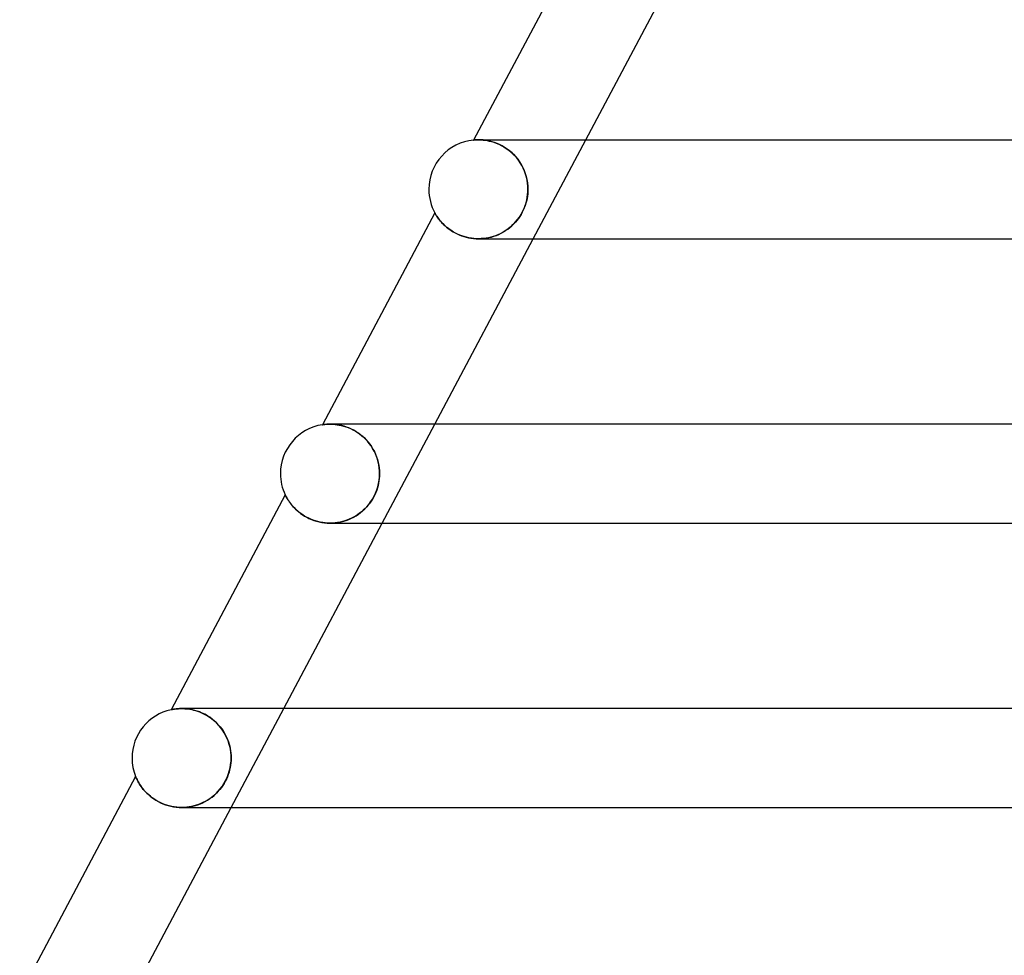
# Model space of a CAD drawing. Header units: millimetres. Extents: x -345 to 345, y -2 to 230.
# Tile 4 of 74: x -267 to -227, y 75 to 112. Entities that reach past the tile are written whole.
import ezdxf

# ---------------------------------------------------------------- set-up
doc = ezdxf.new("R2010")
doc.units = ezdxf.units.MM
doc.layers.add('HIDDEN', color=7, linetype='Continuous')
doc.layers.add('THICK', color=7, linetype='Continuous')

msp = doc.modelspace()

# ---------------------------------------------------------------- linework, layer by layer
at = {"layer": 'HIDDEN'}
for p, q in [((-248.142, 107.495), (-248.168, 107.493)), ((-248.106, 107.497), (-248.142, 107.495)), ((-248.06, 107.499), (-248.106, 107.497)), ((-248.006, 107.5), (-248.06, 107.499)), ((-247.943, 107.499), (-248.006, 107.5)), ((-247.996, 107.5), (-248.006, 107.5)), ((-248.005, 107.5), (-247.945, 107.499)), ((-247.977, 107.5), (-247.996, 107.5)), ((-247.948, 107.5), (-247.977, 107.5)), ((-247.911, 107.5), (-247.948, 107.5)), ((-247.945, 107.499), (-247.88, 107.497)), ((-247.874, 107.496), (-247.943, 107.499)), ((-247.863, 107.5), (-247.911, 107.5)), ((-247.88, 107.497), (-247.808, 107.491)), ((-247.798, 107.49), (-247.874, 107.496)), ((-247.807, 107.5), (-247.863, 107.5)), ((-245.78, 103.5), (-243.656, 107.5)), ((-248.184, 107.492), (-248.19, 107.491)), ((-248.168, 107.493), (-248.184, 107.492)), ((-247.808, 107.491), (-247.73, 107.482)), ((-247.717, 107.48), (-247.798, 107.49)), ((-247.73, 107.482), (-247.647, 107.469)), ((-247.63, 107.466), (-247.717, 107.48)), ((-247.647, 107.469), (-247.559, 107.452)), ((-247.538, 107.447), (-247.63, 107.466)), ((-247.559, 107.452), (-247.468, 107.429)), ((-247.443, 107.422), (-247.538, 107.447)), ((-247.468, 107.429), (-247.373, 107.401)), ((-247.344, 107.391), (-247.443, 107.422)), ((-247.373, 107.401), (-247.275, 107.366)), ((-247.242, 107.353), (-247.344, 107.391)), ((-247.275, 107.366), (-247.175, 107.324)), ((-247.14, 107.308), (-247.242, 107.353)), ((-247.175, 107.324), (-247.073, 107.275)), ((-247.037, 107.256), (-247.14, 107.308)), ((-247.073, 107.275), (-246.971, 107.219)), ((-246.934, 107.196), (-247.037, 107.256)), ((-246.971, 107.219), (-246.87, 107.155)), ((-246.831, 107.128), (-246.934, 107.196)), ((-246.87, 107.155), (-246.77, 107.083)), ((-246.732, 107.053), (-246.831, 107.128)), ((-246.77, 107.083), (-246.672, 107.003)), ((-246.636, 106.97), (-246.732, 107.053)), ((-246.672, 107.003), (-246.579, 106.915)), ((-246.544, 106.88), (-246.636, 106.97)), ((-246.579, 106.915), (-246.49, 106.821)), ((-246.458, 106.784), (-246.544, 106.88)), ((-246.49, 106.821), (-246.407, 106.719)), ((-246.379, 106.682), (-246.458, 106.784)), ((-246.407, 106.719), (-246.33, 106.613)), ((-246.306, 106.576), (-246.379, 106.682)), ((-246.33, 106.613), (-246.261, 106.501)), ((-246.24, 106.465), (-246.306, 106.576)), ((-246.261, 106.501), (-246.199, 106.385)), ((-246.182, 106.351), (-246.24, 106.465)), ((-246.199, 106.385), (-246.144, 106.265)), ((-246.132, 106.235), (-246.182, 106.351)), ((-246.144, 106.265), (-246.098, 106.142)), ((-246.09, 106.116), (-246.132, 106.235)), ((-246.098, 106.142), (-246.061, 106.017)), ((-246.055, 105.995), (-246.09, 106.116)), ((-246.061, 106.017), (-246.031, 105.89)), ((-246.028, 105.872), (-246.055, 105.995)), ((-246.031, 105.89), (-246.01, 105.761)), ((-246.009, 105.749), (-246.028, 105.872)), ((-246.01, 105.761), (-245.997, 105.631)), ((-245.997, 105.625), (-246.009, 105.749)), ((-245.997, 105.631), (-245.993, 105.5)), ((-245.993, 105.5), (-245.997, 105.625)), ((-246.03, 105.12), (-246.051, 105.026)), ((-246.041, 105.069), (-246.02, 105.178)), ((-246.014, 105.215), (-246.03, 105.12)), ((-246.02, 105.178), (-246.005, 105.285)), ((-246.003, 105.31), (-246.014, 105.215)), ((-246.005, 105.285), (-245.996, 105.392)), ((-245.996, 105.405), (-246.003, 105.31)), ((-245.996, 105.392), (-245.993, 105.5)), ((-245.993, 105.5), (-245.996, 105.405)), ((-246.206, 104.604), (-246.151, 104.724)), ((-246.141, 104.749), (-246.179, 104.66)), ((-246.151, 104.724), (-246.106, 104.841)), ((-246.106, 104.84), (-246.141, 104.749)), ((-246.106, 104.841), (-246.069, 104.957)), ((-246.076, 104.932), (-246.106, 104.84)), ((-246.051, 105.026), (-246.076, 104.932)), ((-246.069, 104.957), (-246.041, 105.069)), ((-249.756, 104.542), (-249.754, 104.539)), ((-249.754, 104.539), (-249.749, 104.53)), ((-249.749, 104.53), (-249.741, 104.516)), ((-249.741, 104.516), (-249.73, 104.496)), ((-249.73, 104.496), (-249.715, 104.472)), ((-249.715, 104.472), (-249.697, 104.443)), ((-249.697, 104.443), (-249.677, 104.411)), ((-249.677, 104.411), (-249.653, 104.375)), ((-249.653, 104.375), (-249.626, 104.337)), ((-249.626, 104.337), (-249.595, 104.296)), ((-246.378, 104.322), (-246.438, 104.244)), ((-246.413, 104.275), (-246.34, 104.376)), ((-246.322, 104.403), (-246.378, 104.322)), ((-246.34, 104.376), (-246.271, 104.486)), ((-246.27, 104.486), (-246.322, 104.403)), ((-246.271, 104.486), (-246.206, 104.604)), ((-246.222, 104.572), (-246.27, 104.486)), ((-246.179, 104.66), (-246.222, 104.572)), ((-249.595, 104.296), (-249.562, 104.254)), ((-249.562, 104.254), (-249.525, 104.209)), ((-249.525, 104.209), (-249.484, 104.162)), ((-249.484, 104.162), (-249.439, 104.114)), ((-249.439, 104.114), (-249.39, 104.066)), ((-249.39, 104.066), (-249.337, 104.017)), ((-249.337, 104.017), (-249.28, 103.967)), ((-249.28, 103.967), (-249.219, 103.919)), ((-249.219, 103.919), (-249.154, 103.87)), ((-246.808, 103.89), (-246.724, 103.955)), ((-246.712, 103.965), (-246.788, 103.904)), ((-246.724, 103.955), (-246.644, 104.024)), ((-246.639, 104.029), (-246.712, 103.965)), ((-246.644, 104.024), (-246.566, 104.1)), ((-246.568, 104.097), (-246.639, 104.029)), ((-246.501, 104.169), (-246.568, 104.097)), ((-246.566, 104.1), (-246.489, 104.183)), ((-246.438, 104.244), (-246.501, 104.169)), ((-246.489, 104.183), (-246.413, 104.275)), ((-249.154, 103.87), (-249.085, 103.824)), ((-249.085, 103.824), (-249.012, 103.778)), ((-249.012, 103.778), (-248.935, 103.735)), ((-248.935, 103.735), (-248.853, 103.694)), ((-248.853, 103.694), (-248.768, 103.656)), ((-248.768, 103.656), (-248.679, 103.621)), ((-248.679, 103.621), (-248.587, 103.59)), ((-248.587, 103.59), (-248.492, 103.563)), ((-248.492, 103.563), (-248.394, 103.541)), ((-248.394, 103.541), (-248.295, 103.523)), ((-248.295, 103.523), (-248.194, 103.51)), ((-247.683, 103.524), (-247.782, 103.511)), ((-247.777, 103.512), (-247.673, 103.526)), ((-247.586, 103.542), (-247.683, 103.524)), ((-247.673, 103.526), (-247.569, 103.545)), ((-247.489, 103.564), (-247.586, 103.542)), ((-247.569, 103.545), (-247.467, 103.57)), ((-247.394, 103.592), (-247.489, 103.564)), ((-247.467, 103.57), (-247.366, 103.601)), ((-247.301, 103.623), (-247.394, 103.592)), ((-247.366, 103.601), (-247.267, 103.636)), ((-247.21, 103.66), (-247.301, 103.623)), ((-247.267, 103.636), (-247.17, 103.677)), ((-247.121, 103.7), (-247.21, 103.66)), ((-247.17, 103.677), (-247.076, 103.723)), ((-247.034, 103.745), (-247.121, 103.7)), ((-247.076, 103.723), (-246.984, 103.774)), ((-246.95, 103.794), (-247.034, 103.745)), ((-246.984, 103.774), (-246.894, 103.829)), ((-246.868, 103.847), (-246.95, 103.794)), ((-246.894, 103.829), (-246.808, 103.89)), ((-246.788, 103.904), (-246.868, 103.847)), ((-248.194, 103.51), (-248.092, 103.502)), ((-248.092, 103.502), (-247.989, 103.5)), ((-247.989, 103.5), (-247.883, 103.503)), ((-247.882, 103.503), (-247.983, 103.5)), ((-247.883, 103.503), (-247.777, 103.512)), ((-247.782, 103.511), (-247.882, 103.503)), ((-254.298, 95.978), (-254.303, 95.977)), ((-254.283, 95.98), (-254.298, 95.978)), ((-254.257, 95.983), (-254.283, 95.98)), ((-254.222, 95.988), (-254.257, 95.983)), ((-254.178, 95.992), (-254.222, 95.988)), ((-254.126, 95.996), (-254.178, 95.992)), ((-254.066, 95.999), (-254.126, 95.996)), ((-253.999, 96), (-254.066, 95.999)), ((-254.001, 96), (-253.935, 95.999)), ((-253.931, 95.999), (-253.999, 96)), ((-253.935, 95.999), (-253.865, 95.996)), ((-253.856, 95.995), (-253.931, 95.999)), ((-253.865, 95.996), (-253.79, 95.989)), ((-253.777, 95.988), (-253.856, 95.995)), ((-253.79, 95.989), (-253.71, 95.979)), ((-253.694, 95.977), (-253.777, 95.988)), ((-253.71, 95.979), (-253.628, 95.966)), ((-253.607, 95.962), (-253.694, 95.977)), ((-253.628, 95.966), (-253.541, 95.948)), ((-253.516, 95.942), (-253.607, 95.962)), ((-251.886, 92), (-249.762, 96)), ((-253.541, 95.948), (-253.453, 95.925)), ((-253.423, 95.916), (-253.516, 95.942)), ((-253.453, 95.925), (-253.361, 95.897)), ((-253.327, 95.885), (-253.423, 95.916)), ((-253.361, 95.897), (-253.268, 95.864)), ((-253.229, 95.848), (-253.327, 95.885)), ((-253.268, 95.864), (-253.173, 95.824)), ((-253.131, 95.804), (-253.229, 95.848)), ((-253.173, 95.824), (-253.078, 95.778)), ((-253.032, 95.754), (-253.131, 95.804)), ((-253.078, 95.778), (-252.984, 95.727)), ((-252.934, 95.697), (-253.032, 95.754)), ((-252.984, 95.727), (-252.89, 95.669)), ((-252.838, 95.633), (-252.934, 95.697)), ((-252.89, 95.669), (-252.798, 95.604)), ((-252.744, 95.562), (-252.838, 95.633)), ((-252.798, 95.604), (-252.707, 95.533)), ((-252.652, 95.485), (-252.744, 95.562)), ((-252.707, 95.533), (-252.621, 95.456)), ((-252.565, 95.401), (-252.652, 95.485)), ((-252.621, 95.456), (-252.538, 95.373)), ((-252.483, 95.313), (-252.565, 95.401)), ((-252.538, 95.373), (-252.46, 95.285)), ((-252.406, 95.218), (-252.483, 95.313)), ((-252.46, 95.285), (-252.387, 95.193)), ((-252.335, 95.12), (-252.406, 95.218)), ((-252.387, 95.193), (-252.319, 95.096)), ((-252.271, 95.018), (-252.335, 95.12)), ((-252.319, 95.096), (-252.258, 94.996)), ((-252.213, 94.913), (-252.271, 95.018)), ((-252.258, 94.996), (-252.203, 94.892)), ((-252.161, 94.804), (-252.213, 94.913)), ((-252.203, 94.892), (-252.154, 94.786)), ((-252.117, 94.693), (-252.161, 94.804)), ((-252.154, 94.786), (-252.111, 94.678)), ((-252.079, 94.581), (-252.117, 94.693)), ((-252.111, 94.678), (-252.075, 94.568)), ((-252.048, 94.466), (-252.079, 94.581)), ((-252.075, 94.568), (-252.046, 94.457)), ((-252.024, 94.351), (-252.048, 94.466)), ((-252.046, 94.457), (-252.023, 94.344)), ((-252.007, 94.234), (-252.024, 94.351)), ((-252.023, 94.344), (-252.007, 94.23)), ((-251.997, 94.117), (-252.007, 94.234)), ((-252.007, 94.23), (-251.997, 94.115)), ((-251.999, 93.867), (-251.994, 94)), ((-251.994, 94), (-251.997, 94.117)), ((-251.997, 94.115), (-251.994, 94)), ((-251.994, 94), (-251.996, 93.904)), ((-252.066, 93.471), (-252.035, 93.602)), ((-252.032, 93.615), (-252.053, 93.52)), ((-252.035, 93.602), (-252.012, 93.734)), ((-252.015, 93.711), (-252.032, 93.615)), ((-252.004, 93.807), (-252.015, 93.711)), ((-252.012, 93.734), (-251.999, 93.867)), ((-251.996, 93.904), (-252.004, 93.807)), ((-252.213, 93.092), (-252.155, 93.215)), ((-252.145, 93.241), (-252.184, 93.15)), ((-252.155, 93.215), (-252.106, 93.341)), ((-252.109, 93.333), (-252.145, 93.241)), ((-252.079, 93.426), (-252.109, 93.333)), ((-252.106, 93.341), (-252.066, 93.471)), ((-252.053, 93.52), (-252.079, 93.426)), ((-255.808, 93.144), (-255.806, 93.14)), ((-255.806, 93.14), (-255.801, 93.13)), ((-255.801, 93.13), (-255.793, 93.113)), ((-255.793, 93.113), (-255.781, 93.09)), ((-255.781, 93.09), (-255.765, 93.061)), ((-255.765, 93.061), (-255.747, 93.027)), ((-255.747, 93.027), (-255.724, 92.988)), ((-255.724, 92.988), (-255.697, 92.944)), ((-255.697, 92.944), (-255.667, 92.897)), ((-255.667, 92.897), (-255.632, 92.847)), ((-255.632, 92.847), (-255.593, 92.794)), ((-255.593, 92.794), (-255.549, 92.739)), ((-252.387, 92.81), (-252.448, 92.733)), ((-252.429, 92.756), (-252.352, 92.86)), ((-252.331, 92.891), (-252.387, 92.81)), ((-252.352, 92.86), (-252.279, 92.973)), ((-252.278, 92.974), (-252.331, 92.891)), ((-252.279, 92.973), (-252.213, 93.092)), ((-252.229, 93.061), (-252.278, 92.974)), ((-252.184, 93.15), (-252.229, 93.061)), ((-255.549, 92.739), (-255.501, 92.682)), ((-255.501, 92.682), (-255.448, 92.625)), ((-255.448, 92.625), (-255.391, 92.567)), ((-255.391, 92.567), (-255.328, 92.509)), ((-255.328, 92.509), (-255.26, 92.451)), ((-255.26, 92.451), (-255.187, 92.394)), ((-255.187, 92.394), (-255.109, 92.339)), ((-252.8, 92.396), (-252.879, 92.34)), ((-252.849, 92.36), (-252.761, 92.426)), ((-252.724, 92.456), (-252.8, 92.396)), ((-252.761, 92.426), (-252.676, 92.496)), ((-252.65, 92.519), (-252.724, 92.456)), ((-252.676, 92.496), (-252.592, 92.575)), ((-252.579, 92.587), (-252.65, 92.519)), ((-252.592, 92.575), (-252.509, 92.661)), ((-252.512, 92.658), (-252.579, 92.587)), ((-252.448, 92.733), (-252.512, 92.658)), ((-252.509, 92.661), (-252.429, 92.756)), ((-255.109, 92.339), (-255.026, 92.287)), ((-255.026, 92.287), (-254.938, 92.237)), ((-254.938, 92.237), (-254.846, 92.191)), ((-254.846, 92.191), (-254.749, 92.148)), ((-254.749, 92.148), (-254.648, 92.11)), ((-254.648, 92.11), (-254.544, 92.077)), ((-254.544, 92.077), (-254.437, 92.05)), ((-254.437, 92.05), (-254.327, 92.028)), ((-254.327, 92.028), (-254.216, 92.013)), ((-254.216, 92.013), (-254.104, 92.003)), ((-254.104, 92.003), (-253.992, 92)), ((-253.992, 92), (-253.879, 92.003)), ((-253.992, 92), (-253.992, 92)), ((-253.885, 92.003), (-253.984, 92)), ((-253.786, 92.011), (-253.885, 92.003)), ((-253.879, 92.003), (-253.768, 92.013)), ((-253.688, 92.023), (-253.786, 92.011)), ((-253.768, 92.013), (-253.657, 92.028)), ((-253.591, 92.041), (-253.688, 92.023)), ((-253.657, 92.028), (-253.548, 92.05)), ((-253.495, 92.063), (-253.591, 92.041)), ((-253.548, 92.05), (-253.441, 92.078)), ((-253.401, 92.089), (-253.495, 92.063)), ((-253.441, 92.078), (-253.336, 92.111)), ((-253.309, 92.121), (-253.401, 92.089)), ((-253.336, 92.111), (-253.233, 92.15)), ((-253.219, 92.156), (-253.309, 92.121)), ((-253.233, 92.15), (-253.133, 92.194)), ((-253.131, 92.196), (-253.219, 92.156)), ((-253.133, 92.194), (-253.035, 92.244)), ((-253.045, 92.239), (-253.131, 92.196)), ((-252.961, 92.287), (-253.045, 92.239)), ((-253.035, 92.244), (-252.941, 92.3)), ((-252.879, 92.34), (-252.961, 92.287)), ((-252.941, 92.3), (-252.849, 92.36)), ((-260.415, 84.457), (-260.421, 84.455)), ((-260.397, 84.46), (-260.415, 84.457)), ((-260.369, 84.466), (-260.397, 84.46)), ((-260.33, 84.473), (-260.369, 84.466)), ((-260.28, 84.48), (-260.33, 84.473)), ((-260.222, 84.487), (-260.28, 84.48)), ((-260.156, 84.494), (-260.222, 84.487)), ((-260.082, 84.498), (-260.156, 84.494)), ((-260.001, 84.5), (-260.082, 84.498)), ((-259.922, 84.499), (-260.001, 84.5)), ((-259.999, 84.5), (-259.937, 84.499)), ((-259.996, 84.5), (-259.998, 84.5)), ((-259.937, 84.499), (-259.872, 84.496)), ((-259.838, 84.494), (-259.922, 84.499)), ((-259.872, 84.496), (-259.804, 84.491)), ((-259.75, 84.485), (-259.838, 84.494)), ((-259.804, 84.491), (-259.734, 84.483)), ((-259.658, 84.471), (-259.75, 84.485)), ((-259.734, 84.483), (-259.661, 84.472)), ((-259.661, 84.472), (-259.586, 84.458)), ((-259.562, 84.453), (-259.658, 84.471)), ((-259.586, 84.458), (-259.509, 84.44)), ((-259.464, 84.428), (-259.562, 84.453)), ((-259.509, 84.44), (-259.43, 84.419)), ((-259.364, 84.398), (-259.464, 84.428)), ((-259.43, 84.419), (-259.35, 84.393)), ((-257.992, 80.5), (-255.868, 84.5)), ((-259.263, 84.362), (-259.364, 84.398)), ((-259.35, 84.393), (-259.27, 84.364)), ((-259.27, 84.364), (-259.188, 84.331)), ((-259.161, 84.318), (-259.263, 84.362)), ((-259.188, 84.331), (-259.107, 84.293)), ((-259.058, 84.268), (-259.161, 84.318)), ((-259.107, 84.293), (-259.026, 84.251)), ((-258.956, 84.21), (-259.058, 84.268)), ((-259.026, 84.251), (-258.945, 84.204)), ((-258.856, 84.146), (-258.956, 84.21)), ((-258.945, 84.204), (-258.865, 84.152)), ((-258.865, 84.152), (-258.787, 84.096)), ((-258.759, 84.074), (-258.856, 84.146)), ((-258.787, 84.096), (-258.711, 84.036)), ((-258.665, 83.996), (-258.759, 84.074)), ((-258.711, 84.036), (-258.638, 83.971)), ((-258.575, 83.912), (-258.665, 83.996)), ((-258.638, 83.971), (-258.567, 83.903)), ((-258.491, 83.822), (-258.575, 83.912)), ((-258.567, 83.903), (-258.499, 83.83)), ((-258.499, 83.83), (-258.435, 83.755)), ((-258.413, 83.727), (-258.491, 83.822)), ((-258.435, 83.755), (-258.375, 83.677)), ((-258.34, 83.627), (-258.413, 83.727)), ((-258.375, 83.677), (-258.319, 83.596)), ((-258.275, 83.524), (-258.34, 83.627)), ((-258.319, 83.596), (-258.267, 83.512)), ((-258.216, 83.418), (-258.275, 83.524)), ((-258.267, 83.512), (-258.22, 83.426)), ((-258.22, 83.426), (-258.177, 83.339)), ((-258.164, 83.309), (-258.216, 83.418)), ((-258.177, 83.339), (-258.139, 83.25)), ((-258.119, 83.198), (-258.164, 83.309)), ((-258.139, 83.25), (-258.105, 83.159)), ((-258.081, 83.085), (-258.119, 83.198)), ((-258.105, 83.159), (-258.075, 83.067)), ((-258.049, 82.97), (-258.081, 83.085)), ((-258.075, 83.067), (-258.051, 82.975)), ((-258.051, 82.975), (-258.03, 82.881)), ((-258.025, 82.854), (-258.049, 82.97)), ((-258.03, 82.881), (-258.014, 82.787)), ((-258.008, 82.736), (-258.025, 82.854)), ((-258.014, 82.787), (-258.003, 82.692)), ((-257.998, 82.618), (-258.008, 82.736)), ((-258.003, 82.692), (-257.997, 82.596)), ((-257.999, 82.367), (-257.994, 82.5)), ((-257.994, 82.5), (-257.998, 82.618)), ((-257.997, 82.596), (-257.994, 82.5)), ((-257.994, 82.5), (-257.997, 82.404)), ((-258.054, 82.02), (-258.079, 81.926)), ((-258.067, 81.969), (-258.035, 82.101)), ((-258.032, 82.116), (-258.054, 82.02)), ((-258.035, 82.101), (-258.013, 82.233)), ((-258.016, 82.212), (-258.032, 82.116)), ((-258.004, 82.308), (-258.016, 82.212)), ((-258.013, 82.233), (-257.999, 82.367)), ((-257.997, 82.404), (-258.004, 82.308)), ((-261.855, 81.754), (-261.854, 81.75)), ((-261.854, 81.75), (-261.85, 81.739)), ((-261.85, 81.739), (-261.842, 81.721)), ((-261.842, 81.721), (-261.831, 81.697)), ((-261.831, 81.697), (-261.817, 81.666)), ((-261.817, 81.666), (-261.8, 81.629)), ((-261.8, 81.629), (-261.779, 81.587)), ((-258.185, 81.65), (-258.23, 81.56)), ((-258.216, 81.587), (-258.158, 81.711)), ((-258.145, 81.741), (-258.185, 81.65)), ((-258.158, 81.711), (-258.108, 81.838)), ((-258.11, 81.833), (-258.145, 81.741)), ((-258.079, 81.926), (-258.11, 81.833)), ((-258.108, 81.838), (-258.067, 81.969)), ((-261.779, 81.587), (-261.754, 81.542)), ((-261.754, 81.542), (-261.726, 81.492)), ((-261.726, 81.492), (-261.693, 81.439)), ((-261.693, 81.439), (-261.657, 81.383)), ((-261.657, 81.383), (-261.616, 81.326)), ((-261.616, 81.326), (-261.571, 81.266)), ((-261.571, 81.266), (-261.521, 81.205)), ((-258.516, 81.154), (-258.435, 81.249)), ((-258.449, 81.231), (-258.514, 81.156)), ((-258.389, 81.309), (-258.449, 81.231)), ((-258.435, 81.249), (-258.357, 81.353)), ((-258.332, 81.39), (-258.389, 81.309)), ((-258.357, 81.353), (-258.283, 81.467)), ((-258.279, 81.474), (-258.332, 81.39)), ((-258.283, 81.467), (-258.216, 81.587)), ((-258.23, 81.56), (-258.279, 81.474)), ((-261.521, 81.205), (-261.466, 81.144)), ((-261.466, 81.144), (-261.406, 81.082)), ((-261.406, 81.082), (-261.341, 81.021)), ((-261.341, 81.021), (-261.271, 80.96)), ((-261.271, 80.96), (-261.196, 80.902)), ((-261.196, 80.902), (-261.117, 80.845)), ((-261.117, 80.845), (-261.032, 80.791)), ((-258.881, 80.839), (-258.962, 80.787)), ((-258.945, 80.797), (-258.854, 80.857)), ((-258.802, 80.894), (-258.881, 80.839)), ((-258.854, 80.857), (-258.767, 80.921)), ((-258.726, 80.954), (-258.802, 80.894)), ((-258.767, 80.921), (-258.682, 80.991)), ((-258.652, 81.018), (-258.726, 80.954)), ((-258.682, 80.991), (-258.599, 81.068)), ((-258.582, 81.085), (-258.652, 81.018)), ((-258.599, 81.068), (-258.516, 81.154)), ((-258.514, 81.156), (-258.582, 81.085)), ((-261.032, 80.791), (-260.942, 80.739)), ((-260.942, 80.739), (-260.847, 80.692)), ((-260.847, 80.692), (-260.749, 80.648)), ((-260.749, 80.648), (-260.647, 80.61)), ((-260.647, 80.61), (-260.541, 80.577)), ((-260.541, 80.577), (-260.433, 80.549)), ((-260.433, 80.549), (-260.322, 80.527)), ((-260.322, 80.527), (-260.211, 80.512)), ((-260.211, 80.512), (-260.099, 80.503)), ((-260.099, 80.503), (-259.986, 80.5)), ((-259.887, 80.503), (-259.987, 80.5)), ((-259.986, 80.5), (-259.875, 80.503)), ((-259.788, 80.51), (-259.887, 80.503)), ((-259.875, 80.503), (-259.764, 80.513)), ((-259.69, 80.523), (-259.788, 80.51)), ((-259.764, 80.513), (-259.655, 80.529)), ((-259.593, 80.54), (-259.69, 80.523)), ((-259.655, 80.529), (-259.547, 80.55)), ((-259.497, 80.562), (-259.593, 80.54)), ((-259.547, 80.55), (-259.441, 80.578)), ((-259.403, 80.589), (-259.497, 80.562)), ((-259.441, 80.578), (-259.337, 80.611)), ((-259.311, 80.62), (-259.403, 80.589)), ((-259.337, 80.611), (-259.235, 80.649)), ((-259.22, 80.656), (-259.311, 80.62)), ((-259.235, 80.649), (-259.136, 80.693)), ((-259.132, 80.695), (-259.22, 80.656)), ((-259.136, 80.693), (-259.039, 80.743)), ((-259.046, 80.739), (-259.132, 80.695)), ((-258.962, 80.787), (-259.046, 80.739)), ((-259.039, 80.743), (-258.945, 80.797))]:
    msp.add_line(p, q, dxfattribs=at)
at = {"layer": 'THICK'}
for p, q in [((-243.7, 115.946), (-248.19, 107.491)), ((-243.656, 107.5), (-239.674, 115)), ((-248.164, 107.493), (-248.136, 107.495)), ((-248.136, 107.495), (-248.098, 107.498)), ((-248.098, 107.498), (-248.055, 107.499)), ((-248.055, 107.499), (-248.005, 107.5)), ((-248.005, 107.5), (-246.738, 107.5)), ((-246.738, 107.5), (-243.12, 107.5)), ((-243.12, 107.5), (-237.18, 107.5)), ((-237.18, 107.5), (-228.973, 107.5)), ((-228.973, 107.5), (-218.579, 107.5)), ((-248.19, 107.491), (-248.183, 107.492)), ((-248.183, 107.492), (-248.164, 107.493)), ((-249.756, 104.542), (-254.303, 95.977)), ((-249.754, 104.539), (-249.756, 104.542)), ((-249.75, 104.531), (-249.754, 104.539)), ((-249.742, 104.517), (-249.75, 104.531)), ((-249.731, 104.498), (-249.742, 104.517)), ((-249.716, 104.474), (-249.731, 104.498)), ((-249.699, 104.446), (-249.716, 104.474)), ((-249.678, 104.413), (-249.699, 104.446)), ((-249.654, 104.377), (-249.678, 104.413)), ((-249.626, 104.338), (-249.654, 104.377)), ((-249.595, 104.296), (-249.626, 104.338)), ((-249.56, 104.252), (-249.595, 104.296)), ((-249.522, 104.206), (-249.56, 104.252)), ((-249.48, 104.158), (-249.522, 104.206)), ((-249.433, 104.109), (-249.48, 104.158)), ((-249.383, 104.059), (-249.433, 104.109)), ((-249.329, 104.009), (-249.383, 104.059)), ((-249.27, 103.959), (-249.329, 104.009)), ((-249.208, 103.91), (-249.27, 103.959)), ((-249.141, 103.861), (-249.208, 103.91)), ((-249.07, 103.814), (-249.141, 103.861)), ((-248.996, 103.769), (-249.07, 103.814)), ((-248.918, 103.726), (-248.996, 103.769)), ((-248.836, 103.686), (-248.918, 103.726)), ((-248.749, 103.649), (-248.836, 103.686)), ((-248.66, 103.615), (-248.749, 103.649)), ((-248.569, 103.585), (-248.66, 103.615)), ((-248.475, 103.559), (-248.569, 103.585)), ((-248.378, 103.538), (-248.475, 103.559)), ((-248.28, 103.521), (-248.378, 103.538)), ((-248.182, 103.509), (-248.28, 103.521)), ((-249.762, 96), (-245.78, 103.5)), ((-248.083, 103.502), (-248.182, 103.509)), ((-247.983, 103.5), (-248.083, 103.502)), ((-247.992, 103.5), (-126.091, 103.5)), ((-254.303, 95.977), (-254.289, 95.979)), ((-254.289, 95.979), (-254.252, 95.984)), ((-254.252, 95.984), (-254.202, 95.99)), ((-254.202, 95.99), (-254.145, 95.995)), ((-254.145, 95.995), (-254.078, 95.998)), ((-254.078, 95.998), (-254.001, 96)), ((-127.851, 96), (-253.998, 96)), ((-255.808, 93.144), (-260.421, 84.455)), ((-255.805, 93.14), (-255.808, 93.144)), ((-255.8, 93.128), (-255.805, 93.14)), ((-255.79, 93.108), (-255.8, 93.128)), ((-255.777, 93.083), (-255.79, 93.108)), ((-255.761, 93.053), (-255.777, 93.083)), ((-255.742, 93.018), (-255.761, 93.053)), ((-255.719, 92.981), (-255.742, 93.018)), ((-255.695, 92.94), (-255.719, 92.981)), ((-255.666, 92.896), (-255.695, 92.94)), ((-255.634, 92.85), (-255.666, 92.896)), ((-255.599, 92.802), (-255.634, 92.85)), ((-255.559, 92.751), (-255.599, 92.802)), ((-255.516, 92.7), (-255.559, 92.751)), ((-255.469, 92.647), (-255.516, 92.7)), ((-255.418, 92.594), (-255.469, 92.647)), ((-255.363, 92.54), (-255.418, 92.594)), ((-255.303, 92.487), (-255.363, 92.54)), ((-255.24, 92.435), (-255.303, 92.487)), ((-255.171, 92.383), (-255.24, 92.435)), ((-255.099, 92.333), (-255.171, 92.383)), ((-255.868, 84.5), (-251.886, 92)), ((-255.022, 92.285), (-255.099, 92.333)), ((-254.942, 92.239), (-255.022, 92.285)), ((-254.858, 92.197), (-254.942, 92.239)), ((-254.771, 92.157), (-254.858, 92.197)), ((-254.679, 92.122), (-254.771, 92.157)), ((-254.585, 92.09), (-254.679, 92.122)), ((-254.488, 92.062), (-254.585, 92.09)), ((-254.39, 92.04), (-254.488, 92.062)), ((-254.289, 92.022), (-254.39, 92.04)), ((-254.188, 92.01), (-254.289, 92.022)), ((-254.086, 92.002), (-254.188, 92.01)), ((-253.984, 92), (-254.086, 92.002)), ((-253.992, 92), (-129.144, 92)), ((-260.421, 84.455), (-260.413, 84.457)), ((-260.413, 84.457), (-260.392, 84.461)), ((-260.392, 84.461), (-260.361, 84.467)), ((-260.361, 84.467), (-260.324, 84.473)), ((-260.324, 84.473), (-260.284, 84.48)), ((-260.284, 84.48), (-260.237, 84.486)), ((-260.237, 84.486), (-260.185, 84.491)), ((-260.185, 84.491), (-260.128, 84.496)), ((-260.128, 84.496), (-260.066, 84.499)), ((-260.066, 84.499), (-259.999, 84.5)), ((-130.981, 84.5), (-259.998, 84.5)), ((-261.855, 81.754), (-266.543, 72.925)), ((-261.854, 81.75), (-261.855, 81.754)), ((-261.849, 81.738), (-261.854, 81.75)), ((-261.841, 81.719), (-261.849, 81.738)), ((-261.83, 81.694), (-261.841, 81.719)), ((-261.816, 81.663), (-261.83, 81.694)), ((-261.798, 81.627), (-261.816, 81.663)), ((-261.778, 81.587), (-261.798, 81.627)), ((-261.755, 81.544), (-261.778, 81.587)), ((-261.729, 81.498), (-261.755, 81.544)), ((-261.699, 81.449), (-261.729, 81.498)), ((-261.666, 81.398), (-261.699, 81.449)), ((-261.63, 81.344), (-261.666, 81.398)), ((-261.589, 81.29), (-261.63, 81.344)), ((-261.544, 81.234), (-261.589, 81.29)), ((-261.496, 81.177), (-261.544, 81.234)), ((-261.443, 81.12), (-261.496, 81.177)), ((-261.387, 81.063), (-261.443, 81.12)), ((-261.326, 81.007), (-261.387, 81.063)), ((-261.26, 80.951), (-261.326, 81.007)), ((-261.191, 80.897), (-261.26, 80.951)), ((-261.117, 80.845), (-261.191, 80.897)), ((-261.039, 80.795), (-261.117, 80.845)), ((-261.974, 73), (-257.992, 80.5)), ((-260.956, 80.747), (-261.039, 80.795)), ((-260.87, 80.703), (-260.956, 80.747)), ((-260.781, 80.662), (-260.87, 80.703)), ((-260.688, 80.625), (-260.781, 80.662)), ((-260.593, 80.592), (-260.688, 80.625)), ((-260.495, 80.564), (-260.593, 80.592)), ((-260.395, 80.541), (-260.495, 80.564)), ((-260.294, 80.523), (-260.395, 80.541)), ((-260.192, 80.51), (-260.294, 80.523)), ((-260.089, 80.502), (-260.192, 80.51)), ((-259.987, 80.5), (-260.089, 80.502)), ((-259.992, 80.5), (-132.198, 80.5))]:
    msp.add_line(p, q, dxfattribs=at)
for centre, start, end in [((-248, 105.5), 95.4395, 180), ((-248, 105.5), 180, 208.6264), ((-254, 94), 98.7221, 180), ((-254, 94), 180, 205.3439), ((-260, 82.5), 102.1513, 180), ((-260, 82.5), 180, 201.9146)]:
    msp.add_arc(centre, 2, start, end, dxfattribs=at)

doc.saveas('drawing.dxf')
